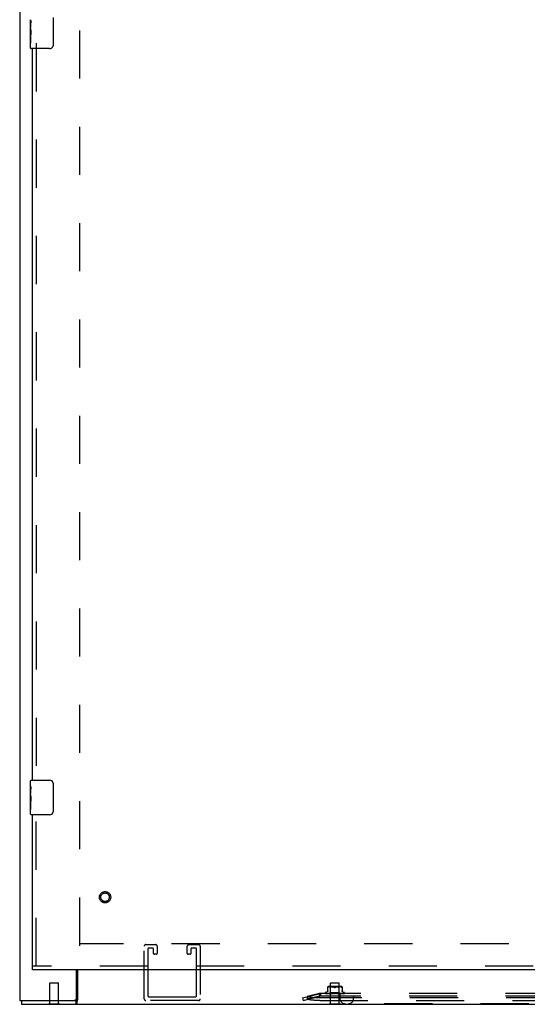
# Model space of a CAD drawing. Header units: inches. Extents: x 0 to 254, y 0 to 165.
# Tile 31 of 78: x 52 to 67, y 44 to 72. Entities that reach past the tile are written whole.
import ezdxf

# ---------------------------------------------------------------- set-up
doc = ezdxf.new("R2010")
doc.units = ezdxf.units.IN
doc.header["$LTSCALE"] = 13.988161
doc.header["$MEASUREMENT"] = 0
doc.linetypes.add('HIDDEN', pattern=[0.2, 0.1, -0.1])
doc.layers.get('0').update_dxf_attribs({"linetype": 'CONTINUOUS'})
doc.layers.add('DEFAULT_2', color=8, linetype='HIDDEN')
doc.layers.add('LEFT_DOOR_ASSEMBLY', color=7, linetype='CONTINUOUS')

msp = doc.modelspace()

# ---------------------------------------------------------------- linework, layer by layer
at = {"color": 3, "linetype": 'Continuous'}
for p, q in [((51.806, 122.39), (51.806, 43.858)), ((53.452, 43.918), (53.452, 44.754)), ((53.483, 44.754), (53.483, 43.878)), ((51.806, 43.858), (53.392, 43.858)), ((51.858, 43.754), (122.62, 43.754))]:
    msp.add_line(p, q, dxfattribs=at)
at = {"color": 7, "linetype": 'Continuous'}
for p, q in [((51.858, 43.858), (51.858, 43.754)), ((52.638, 43.75), (52.638, 43.754)), ((52.638, 43.75), (52.975, 43.75)), ((52.975, 43.75), (52.975, 43.754)), ((53.433, 43.858), (53.392, 43.858)), ((53.433, 43.858), (53.433, 43.754)), ((60.792, 43.75), (60.792, 43.754)), ((60.792, 43.75), (61.129, 43.75)), ((61.129, 43.75), (61.129, 43.754))]:
    msp.add_line(p, q, dxfattribs=at)
for points in [[(53.452, 43.882), (53.451, 43.879), (53.449, 43.875), (53.448, 43.872), (53.447, 43.869), (53.445, 43.866), (53.444, 43.864), (53.442, 43.862), (53.44, 43.86), (53.438, 43.859), (53.437, 43.858), (53.435, 43.858), (53.433, 43.858)], [(53.483, 43.93), (53.481, 43.928), (53.478, 43.927), (53.476, 43.925), (53.473, 43.923), (53.471, 43.92), (53.469, 43.918), (53.466, 43.915), (53.464, 43.911), (53.463, 43.908), (53.461, 43.905), (53.459, 43.901), (53.458, 43.898), (53.456, 43.894), (53.455, 43.89), (53.452, 43.882)]]:
    msp.add_lwpolyline(points, dxfattribs=at)
at = {"color": 3, "linetype": 'Continuous'}
for points in [[(53.473, 43.836), (53.47, 43.817), (53.469, 43.81), (53.468, 43.804), (53.466, 43.797), (53.465, 43.791), (53.463, 43.785), (53.462, 43.78), (53.46, 43.776), (53.458, 43.771), (53.456, 43.768), (53.454, 43.764), (53.451, 43.761), (53.448, 43.758), (53.445, 43.756), (53.442, 43.755), (53.439, 43.754), (53.436, 43.754), (53.433, 43.754)], [(53.483, 43.878), (53.482, 43.875), (53.48, 43.871), (53.479, 43.866), (53.477, 43.861), (53.476, 43.855), (53.475, 43.849), (53.474, 43.843), (53.473, 43.836)]]:
    msp.add_lwpolyline(points, dxfattribs=at)
msp.add_arc((53.392, 43.918), 0.06, 270, 360, dxfattribs=at)
at = {"layer": 'DEFAULT_2', "color": 8, "linetype": 'HIDDEN'}
for p, q in [((53.556, 45.452), (53.556, 120.796)), ((85.593, 45.504), (53.556, 45.504)), ((55.469, 45.483), (55.752, 45.483)), ((56.719, 45.483), (57.002, 45.483)), ((55.423, 43.904), (55.423, 45.437)), ((55.527, 45.356), (55.527, 44.008)), ((55.671, 45.379), (55.55, 45.379)), ((55.694, 45.225), (55.694, 45.356)), ((55.775, 45.202), (55.717, 45.202)), ((55.798, 45.437), (55.798, 45.225)), ((56.673, 45.225), (56.673, 45.437)), ((56.754, 45.202), (56.696, 45.202)), ((56.777, 45.356), (56.777, 45.225)), ((56.921, 45.379), (56.8, 45.379)), ((56.944, 44.008), (56.944, 45.356)), ((57.048, 45.437), (57.048, 43.904)), ((52.692, 44.375), (52.682, 44.365)), ((52.93, 44.365), (52.682, 44.365)), ((52.682, 43.768), (52.682, 44.365)), ((52.692, 44.375), (52.92, 44.375)), ((52.92, 44.375), (52.93, 44.365)), ((52.93, 43.768), (52.93, 44.365)), ((60.846, 44.375), (60.836, 44.365)), ((61.084, 44.365), (60.836, 44.365)), ((60.836, 43.768), (60.836, 44.365)), ((60.846, 44.375), (61.074, 44.375)), ((61.074, 44.375), (61.084, 44.365)), ((61.084, 43.768), (61.084, 44.365)), ((60.023, 43.934), (60.503, 44.058)), ((60.514, 44.06), (60.155, 43.973)), ((60.503, 44.058), (60.523, 43.982)), ((60.543, 44.065), (60.514, 44.06)), ((60.514, 44.06), (60.514, 43.984)), ((60.543, 44.065), (60.523, 44.058)), ((60.523, 44.058), (60.523, 43.982)), ((60.543, 44.065), (60.543, 43.985)), ((78.503, 44.063), (60.543, 44.063)), ((60.679, 44.079), (60.679, 44.078)), ((60.686, 44.066), (60.687, 44.065)), ((60.817, 44.063), (60.688, 44.065)), ((60.817, 44.063), (60.689, 44.065)), ((60.732, 44.11), (60.69, 44.095)), ((60.822, 44.063), (60.698, 44.065)), ((60.699, 44.065), (60.7, 44.064)), ((60.822, 44.063), (60.699, 44.065)), ((60.832, 44.063), (60.716, 44.065)), ((60.716, 44.065), (60.716, 44.065)), ((60.719, 44.065), (60.719, 44.065)), ((60.833, 44.063), (60.719, 44.065)), ((60.847, 44.063), (60.744, 44.065)), ((60.744, 44.065), (60.744, 44.065)), ((60.744, 44.065), (60.744, 44.065)), ((60.848, 44.063), (60.748, 44.065)), ((60.748, 44.065), (60.748, 44.065)), ((60.752, 44.13), (60.752, 44.259)), ((60.753, 44.064), (60.76, 44.063)), ((60.76, 44.063), (60.766, 44.063)), ((60.775, 44.247), (60.766, 44.244)), ((60.784, 44.25), (60.775, 44.247)), ((60.779, 44.065), (60.787, 44.064)), ((60.866, 44.063), (60.779, 44.065)), ((60.779, 44.065), (60.779, 44.065)), ((61.14, 44.265), (60.78, 44.265)), ((60.793, 44.253), (60.784, 44.25)), ((60.866, 44.063), (60.784, 44.065)), ((60.787, 44.064), (60.799, 44.063)), ((60.803, 44.255), (60.793, 44.253)), ((60.799, 44.063), (60.805, 44.063)), ((60.812, 44.256), (60.802, 44.255)), ((60.821, 44.257), (60.812, 44.256)), ((60.835, 44.245), (60.815, 44.265)), ((60.816, 44.063), (60.835, 44.082)), ((60.817, 44.063), (60.817, 44.063)), ((60.817, 44.063), (60.817, 44.063)), ((60.819, 44.063), (60.822, 44.063)), ((60.82, 44.063), (60.82, 43.985)), ((60.83, 44.258), (60.821, 44.257)), ((60.821, 44.065), (60.834, 44.064)), ((60.888, 44.063), (60.821, 44.065)), ((60.821, 44.065), (60.821, 44.065)), ((60.825, 44.063), (60.822, 44.063)), ((60.822, 44.063), (60.822, 44.063)), ((60.822, 44.063), (60.822, 44.063)), ((60.889, 44.063), (60.827, 44.065)), ((60.828, 44.063), (60.832, 44.063)), ((60.839, 44.259), (60.83, 44.258)), ((60.832, 44.063), (60.833, 44.063)), ((60.833, 44.063), (60.832, 44.063)), ((60.836, 44.063), (60.833, 44.063)), ((60.834, 44.064), (60.85, 44.063)), ((60.96, 44.245), (60.835, 44.245)), ((60.835, 44.082), (60.835, 44.245)), ((61.085, 44.082), (60.835, 44.082)), ((60.847, 44.259), (60.839, 44.259)), ((60.841, 44.063), (60.847, 44.063)), ((60.856, 44.259), (60.847, 44.259)), ((60.853, 44.063), (60.847, 44.063)), ((60.847, 44.063), (60.847, 44.063)), ((60.848, 44.063), (60.847, 44.063)), ((60.864, 44.259), (60.856, 44.259)), ((60.859, 44.063), (60.866, 44.063)), ((60.873, 44.259), (60.864, 44.259)), ((60.873, 44.063), (60.866, 44.063)), ((60.866, 44.063), (60.866, 44.063)), ((60.866, 44.063), (60.866, 44.063)), ((60.913, 44.063), (60.868, 44.065)), ((60.868, 44.065), (60.868, 44.065)), ((60.868, 44.065), (60.898, 44.063)), ((60.882, 44.258), (60.873, 44.259)), ((60.914, 44.063), (60.874, 44.065)), ((60.88, 44.063), (60.888, 44.063)), ((60.891, 44.257), (60.881, 44.258)), ((60.889, 44.063), (60.888, 44.063)), ((60.888, 44.063), (60.889, 44.063)), ((60.888, 44.063), (60.888, 44.063)), ((60.896, 44.063), (60.889, 44.063)), ((60.9, 44.256), (60.891, 44.257)), ((60.909, 44.255), (60.9, 44.256)), ((60.904, 44.063), (60.913, 44.063)), ((60.919, 44.253), (60.909, 44.255)), ((60.914, 44.063), (60.913, 44.063)), ((60.913, 44.063), (60.913, 44.063)), ((60.922, 44.063), (60.913, 44.063)), ((60.928, 44.25), (60.919, 44.253)), ((60.949, 44.063), (60.919, 44.065)), ((60.941, 44.063), (60.925, 44.065)), ((60.931, 44.063), (60.939, 44.063)), ((60.945, 44.244), (60.937, 44.247)), ((60.958, 44.063), (60.967, 44.063)), ((61.085, 44.245), (60.96, 44.245)), ((60.964, 44.063), (60.964, 44.063)), ((60.965, 44.063), (60.966, 44.064)), ((60.976, 44.063), (60.967, 44.063)), ((60.975, 44.244), (60.983, 44.247)), ((60.992, 44.25), (60.983, 44.247)), ((60.985, 44.063), (60.994, 44.063)), ((61.001, 44.253), (60.992, 44.25)), ((61.021, 44.065), (60.993, 44.063)), ((60.993, 44.063), (60.994, 44.063)), ((61.027, 44.065), (60.994, 44.063)), ((61.003, 44.063), (60.994, 44.063)), ((60.994, 44.063), (60.994, 44.063)), ((61.027, 44.065), (60.997, 44.063)), ((61.011, 44.255), (61.001, 44.253)), ((61.02, 44.256), (61.011, 44.255)), ((61.012, 44.063), (61.019, 44.063)), ((61.07, 44.065), (61.019, 44.063)), ((61.019, 44.063), (61.02, 44.063)), ((61.02, 44.063), (61.019, 44.063)), ((61.03, 44.257), (61.02, 44.256)), ((61.076, 44.065), (61.02, 44.063)), ((61.028, 44.063), (61.02, 44.063)), ((61.027, 44.065), (61.027, 44.065)), ((61.039, 44.258), (61.029, 44.257)), ((61.036, 44.063), (61.043, 44.063)), ((61.048, 44.259), (61.039, 44.258)), ((61.115, 44.065), (61.043, 44.063)), ((61.121, 44.065), (61.043, 44.063)), ((61.043, 44.063), (61.044, 44.063)), ((61.043, 44.063), (61.043, 44.063)), ((61.051, 44.063), (61.044, 44.063)), ((61.056, 44.259), (61.047, 44.259)), ((61.047, 44.063), (61.076, 44.065)), ((61.065, 44.259), (61.056, 44.259)), ((61.058, 44.063), (61.064, 44.063)), ((61.073, 44.259), (61.064, 44.259)), ((61.155, 44.065), (61.064, 44.063)), ((61.159, 44.065), (61.064, 44.063)), ((61.071, 44.063), (61.064, 44.063)), ((61.064, 44.063), (61.064, 44.063)), ((61.064, 44.063), (61.064, 44.063)), ((61.081, 44.259), (61.073, 44.259)), ((61.076, 44.065), (61.076, 44.065)), ((61.076, 44.063), (61.081, 44.063)), ((61.09, 44.258), (61.081, 44.259)), ((61.188, 44.065), (61.081, 44.063)), ((61.191, 44.065), (61.081, 44.063)), ((61.086, 44.063), (61.081, 44.063)), ((61.081, 44.063), (61.081, 44.063)), ((61.081, 44.063), (61.081, 44.063)), ((61.085, 44.245), (61.105, 44.265)), ((61.085, 44.082), (61.085, 44.245)), ((61.104, 44.063), (61.085, 44.082)), ((61.099, 44.257), (61.09, 44.258)), ((61.09, 44.063), (61.093, 44.063)), ((61.212, 44.065), (61.093, 44.063)), ((61.214, 44.065), (61.093, 44.063)), ((61.093, 44.063), (61.093, 44.063)), ((61.097, 44.063), (61.093, 44.063)), ((61.093, 44.063), (61.093, 44.063)), ((61.108, 44.256), (61.099, 44.257)), ((61.228, 44.065), (61.101, 44.063)), ((61.103, 44.063), (61.101, 44.063)), ((61.101, 44.063), (61.101, 44.063)), ((61.101, 44.063), (61.101, 43.985)), ((61.101, 44.063), (61.101, 44.063)), ((61.233, 44.065), (61.104, 44.063)), ((61.104, 44.063), (61.104, 44.063)), ((61.118, 44.255), (61.108, 44.256)), ((61.108, 44.064), (61.12, 44.065)), ((61.127, 44.253), (61.118, 44.255)), ((61.12, 44.065), (61.121, 44.065)), ((61.137, 44.25), (61.127, 44.253)), ((61.145, 44.247), (61.136, 44.25)), ((61.145, 44.247), (61.154, 44.244)), ((61.145, 44.064), (61.153, 44.064)), ((61.153, 44.064), (61.159, 44.065)), ((61.154, 44.244), (61.157, 44.242)), ((61.159, 44.065), (61.159, 44.065)), ((61.167, 44.241), (61.168, 44.241)), ((61.168, 44.259), (61.168, 44.13)), ((61.188, 44.11), (61.23, 44.095)), ((61.191, 44.065), (61.191, 44.065)), ((61.215, 44.065), (61.214, 44.065)), ((61.237, 44.067), (61.237, 44.067)), ((61.241, 44.079), (61.241, 44.078)), ((52.638, 43.768), (52.975, 43.768)), ((52.638, 43.754), (52.638, 43.768)), ((52.975, 43.754), (52.975, 43.768)), ((57.002, 43.858), (55.469, 43.858)), ((55.573, 43.962), (56.898, 43.962)), ((60.023, 43.934), (60.042, 43.858)), ((60.042, 43.858), (60.523, 43.982)), ((60.514, 43.984), (60.155, 43.897)), ((60.155, 43.973), (60.155, 43.897)), ((60.155, 43.968), (60.174, 43.892)), ((60.543, 43.989), (60.514, 43.984)), ((78.527, 43.934), (60.518, 43.934)), ((60.518, 43.858), (78.527, 43.858)), ((60.543, 43.989), (60.523, 43.982)), ((78.503, 43.985), (60.543, 43.985)), ((60.792, 43.768), (61.129, 43.768)), ((60.792, 43.754), (60.792, 43.768)), ((61.104, 43.985), (61.104, 43.925)), ((61.129, 43.754), (61.129, 43.768)), ((77.782, 43.765), (61.264, 43.765)), ((61.504, 43.985), (61.504, 43.925))]:
    msp.add_line(p, q, dxfattribs=at)
for points in [[(60.543, 44.063), (60.539, 44.062), (60.536, 44.062), (60.533, 44.061), (60.529, 44.06), (60.526, 44.059), (60.523, 44.058)], [(60.686, 44.066), (60.687, 44.065), (60.688, 44.065), (60.689, 44.064), (60.691, 44.064), (60.692, 44.063), (60.694, 44.063), (60.696, 44.063)], [(60.686, 44.066), (60.686, 44.066), (60.686, 44.066)], [(60.689, 44.065), (60.689, 44.065), (60.688, 44.065), (60.687, 44.065), (60.687, 44.066), (60.687, 44.066), (60.686, 44.066), (60.686, 44.066), (60.686, 44.066)], [(60.688, 44.065), (60.688, 44.065), (60.687, 44.065), (60.687, 44.065), (60.686, 44.066), (60.686, 44.066)], [(60.687, 44.065), (60.687, 44.065), (60.688, 44.065), (60.688, 44.065), (60.688, 44.064), (60.689, 44.064), (60.69, 44.064), (60.69, 44.063), (60.691, 44.063), (60.691, 44.063), (60.692, 44.063), (60.692, 44.063)], [(60.688, 44.063), (60.688, 44.063), (60.689, 44.063), (60.69, 44.063)], [(60.697, 44.065), (60.698, 44.065), (60.7, 44.065), (60.702, 44.064), (60.704, 44.064), (60.706, 44.063), (60.709, 44.063), (60.71, 44.063)], [(60.698, 44.065), (60.697, 44.065), (60.697, 44.065), (60.697, 44.065)], [(60.698, 44.065), (60.698, 44.065), (60.698, 44.065), (60.698, 44.065), (60.698, 44.065), (60.699, 44.065)], [(60.699, 44.065), (60.699, 44.065), (60.699, 44.065), (60.698, 44.065), (60.698, 44.065)], [(60.7, 44.064), (60.7, 44.064), (60.701, 44.064), (60.701, 44.064), (60.702, 44.063), (60.703, 44.063), (60.703, 44.063), (60.704, 44.063), (60.704, 44.063)], [(60.716, 44.065), (60.718, 44.065), (60.721, 44.064), (60.724, 44.064), (60.726, 44.064), (60.729, 44.063), (60.732, 44.063), (60.734, 44.063)], [(60.719, 44.065), (60.719, 44.065), (60.719, 44.065), (60.719, 44.065), (60.719, 44.065), (60.72, 44.065), (60.72, 44.065), (60.721, 44.064)], [(60.721, 44.064), (60.722, 44.064), (60.723, 44.063), (60.724, 44.063), (60.724, 44.063), (60.725, 44.063)], [(60.752, 44.138), (60.751, 44.134), (60.751, 44.13), (60.75, 44.127), (60.748, 44.123), (60.746, 44.12), (60.744, 44.117), (60.741, 44.115), (60.738, 44.113), (60.734, 44.111), (60.733, 44.11)], [(60.744, 44.065), (60.746, 44.065), (60.753, 44.064)], [(60.748, 44.065), (60.748, 44.065), (60.748, 44.065), (60.748, 44.065), (60.749, 44.065), (60.749, 44.065), (60.75, 44.064), (60.75, 44.064), (60.751, 44.064), (60.752, 44.063), (60.753, 44.063), (60.754, 44.063), (60.754, 44.063)], [(60.753, 44.241), (60.752, 44.241), (60.752, 44.242), (60.752, 44.244)], [(60.753, 44.241), (60.754, 44.24), (60.756, 44.24), (60.757, 44.24), (60.759, 44.241)], [(60.766, 44.244), (60.764, 44.242), (60.761, 44.241), (60.759, 44.241)], [(60.784, 44.065), (60.784, 44.065), (60.785, 44.065), (60.785, 44.065), (60.785, 44.065), (60.786, 44.065), (60.787, 44.064), (60.787, 44.064), (60.789, 44.063)], [(60.789, 44.063), (60.79, 44.063), (60.79, 44.063), (60.791, 44.063)], [(60.816, 44.063), (60.816, 44.063), (60.817, 44.063), (60.817, 44.063), (60.817, 44.063), (60.817, 44.063), (60.817, 44.063)], [(60.816, 44.063), (60.816, 44.063), (60.816, 44.063), (60.817, 44.063), (60.817, 44.063)], [(60.818, 44.063), (60.817, 44.063), (60.817, 44.063), (60.817, 44.063), (60.817, 44.063)], [(60.817, 44.063), (60.817, 44.063), (60.817, 44.063), (60.817, 44.063), (60.817, 44.063), (60.817, 44.063), (60.817, 44.063)], [(60.821, 44.063), (60.821, 44.063), (60.822, 44.063), (60.822, 44.063), (60.822, 44.063), (60.822, 44.063), (60.822, 44.063)], [(60.823, 44.063), (60.823, 44.063), (60.823, 44.063), (60.823, 44.063), (60.823, 44.063), (60.822, 44.063)], [(60.827, 44.065), (60.827, 44.065), (60.827, 44.065), (60.828, 44.065), (60.828, 44.065), (60.829, 44.065), (60.83, 44.064), (60.831, 44.064)], [(60.83, 44.063), (60.831, 44.063), (60.831, 44.063), (60.832, 44.063), (60.832, 44.063), (60.832, 44.063), (60.832, 44.063)], [(60.831, 44.064), (60.832, 44.063), (60.833, 44.063), (60.834, 44.063)], [(60.833, 44.063), (60.833, 44.063), (60.833, 44.063), (60.833, 44.063), (60.833, 44.063), (60.833, 44.063)], [(60.845, 44.063), (60.845, 44.063), (60.846, 44.063), (60.846, 44.063), (60.847, 44.063), (60.847, 44.063), (60.847, 44.063)], [(60.849, 44.063), (60.849, 44.063), (60.848, 44.063), (60.848, 44.063), (60.848, 44.063), (60.848, 44.063)], [(60.863, 44.063), (60.864, 44.063), (60.864, 44.063), (60.865, 44.063), (60.865, 44.063), (60.866, 44.063), (60.866, 44.063)], [(60.868, 44.063), (60.868, 44.063), (60.868, 44.063), (60.867, 44.063), (60.867, 44.063), (60.866, 44.063)], [(60.874, 44.065), (60.875, 44.065), (60.875, 44.065), (60.876, 44.065), (60.877, 44.065), (60.877, 44.064), (60.878, 44.064), (60.879, 44.064), (60.879, 44.063), (60.88, 44.063), (60.881, 44.063), (60.881, 44.063)], [(60.885, 44.063), (60.886, 44.063), (60.886, 44.063), (60.887, 44.063), (60.887, 44.063), (60.888, 44.063), (60.888, 44.063)], [(60.891, 44.063), (60.891, 44.063), (60.89, 44.063), (60.89, 44.063), (60.889, 44.063), (60.889, 44.063), (60.889, 44.063)], [(60.91, 44.063), (60.91, 44.063), (60.911, 44.063), (60.912, 44.063), (60.912, 44.063), (60.913, 44.063), (60.913, 44.063)], [(60.916, 44.063), (60.916, 44.063), (60.915, 44.063), (60.915, 44.063), (60.914, 44.063), (60.914, 44.063)], [(60.925, 44.065), (60.926, 44.065), (60.926, 44.065), (60.927, 44.065), (60.927, 44.064), (60.928, 44.064), (60.928, 44.064), (60.929, 44.064), (60.929, 44.063), (60.93, 44.063), (60.93, 44.063), (60.93, 44.063), (60.93, 44.063)], [(60.928, 44.25), (60.937, 44.247), (60.945, 44.244)], [(60.936, 44.063), (60.937, 44.063), (60.937, 44.063), (60.938, 44.063), (60.939, 44.063), (60.939, 44.063), (60.94, 44.063)], [(60.941, 44.063), (60.94, 44.063), (60.939, 44.063)], [(60.943, 44.063), (60.942, 44.063), (60.942, 44.063), (60.941, 44.063), (60.941, 44.063)], [(60.945, 44.244), (60.947, 44.243), (60.948, 44.242), (60.949, 44.242), (60.951, 44.242)], [(60.96, 44.24), (60.958, 44.24), (60.955, 44.241), (60.953, 44.241), (60.95, 44.242), (60.948, 44.243), (60.945, 44.244)], [(60.952, 44.241), (60.954, 44.241), (60.955, 44.241), (60.957, 44.24), (60.959, 44.24), (60.96, 44.24)], [(60.96, 44.24), (60.962, 44.24), (60.964, 44.24), (60.966, 44.241), (60.968, 44.241), (60.97, 44.242), (60.971, 44.242), (60.973, 44.243), (60.975, 44.244)], [(60.975, 44.244), (60.972, 44.243), (60.97, 44.242), (60.967, 44.241), (60.965, 44.241), (60.962, 44.24), (60.96, 44.24)], [(60.966, 44.064), (60.966, 44.064), (60.966, 44.064), (60.965, 44.063), (60.965, 44.063), (60.964, 44.063), (60.964, 44.063)], [(60.964, 44.063), (60.965, 44.063), (60.965, 44.063), (60.965, 44.063), (60.965, 44.063), (60.965, 44.063), (60.965, 44.063)], [(60.964, 44.063), (60.964, 44.063), (60.965, 44.063), (60.965, 44.063), (60.966, 44.063), (60.967, 44.063), (60.967, 44.063)], [(60.965, 44.063), (60.965, 44.063), (60.965, 44.063), (60.965, 44.063), (60.966, 44.063), (60.966, 44.064), (60.966, 44.064), (60.966, 44.064), (60.966, 44.064)], [(60.966, 44.064), (60.967, 44.064), (60.967, 44.065), (60.968, 44.065), (60.968, 44.065), (60.969, 44.065), (60.969, 44.065), (60.97, 44.065), (60.97, 44.065)], [(60.966, 44.064), (60.966, 44.064), (60.966, 44.064), (60.966, 44.064), (60.966, 44.064)], [(60.97, 44.063), (60.97, 44.063), (60.969, 44.063), (60.968, 44.063), (60.968, 44.063), (60.967, 44.063), (60.967, 44.063)], [(60.991, 44.063), (60.991, 44.063), (60.992, 44.063), (60.992, 44.063), (60.993, 44.063), (60.993, 44.063)], [(60.997, 44.063), (60.997, 44.063), (60.996, 44.063), (60.995, 44.063), (60.995, 44.063), (60.994, 44.063), (60.994, 44.063)], [(61.015, 44.063), (61.015, 44.063), (61.016, 44.063), (61.016, 44.064)], [(61.016, 44.064), (61.017, 44.064), (61.018, 44.064), (61.018, 44.064), (61.019, 44.065), (61.019, 44.065), (61.02, 44.065), (61.021, 44.065), (61.021, 44.065)], [(61.017, 44.063), (61.017, 44.063), (61.018, 44.063), (61.018, 44.063), (61.019, 44.063), (61.019, 44.063)], [(61.023, 44.063), (61.022, 44.063), (61.022, 44.063), (61.021, 44.063), (61.021, 44.063), (61.02, 44.063), (61.02, 44.063)], [(61.041, 44.063), (61.041, 44.063), (61.042, 44.063), (61.042, 44.063), (61.043, 44.063), (61.043, 44.063)], [(61.046, 44.063), (61.046, 44.063), (61.045, 44.063), (61.045, 44.063), (61.044, 44.063), (61.044, 44.063), (61.043, 44.063)], [(61.062, 44.063), (61.062, 44.063), (61.063, 44.063), (61.063, 44.063), (61.063, 44.063), (61.064, 44.063)], [(61.063, 44.063), (61.064, 44.063), (61.065, 44.063)], [(61.067, 44.063), (61.066, 44.063), (61.066, 44.063), (61.065, 44.063), (61.065, 44.063), (61.064, 44.063), (61.064, 44.063)], [(61.065, 44.063), (61.066, 44.064), (61.067, 44.064), (61.068, 44.064), (61.068, 44.065), (61.069, 44.065), (61.07, 44.065), (61.07, 44.065), (61.07, 44.065)], [(61.08, 44.063), (61.08, 44.063), (61.08, 44.063), (61.08, 44.063), (61.08, 44.063), (61.081, 44.063)], [(61.083, 44.063), (61.083, 44.063), (61.082, 44.063), (61.082, 44.063), (61.081, 44.063), (61.081, 44.063), (61.081, 44.063)], [(61.093, 44.063), (61.096, 44.063), (61.108, 44.064)], [(61.095, 44.063), (61.095, 44.063), (61.094, 44.063), (61.094, 44.063), (61.094, 44.063), (61.093, 44.063), (61.093, 44.063)], [(61.093, 44.063), (61.093, 44.063), (61.093, 44.063), (61.093, 44.063), (61.093, 44.063), (61.093, 44.063)], [(61.1, 44.063), (61.1, 44.063), (61.1, 44.063), (61.101, 44.063), (61.101, 44.063)], [(61.102, 44.063), (61.102, 44.063), (61.102, 44.063), (61.101, 44.063), (61.101, 44.063), (61.101, 44.063), (61.101, 44.063)], [(61.101, 44.063), (61.101, 44.063), (61.101, 44.063), (61.101, 44.063), (61.101, 44.063), (61.101, 44.063)], [(61.104, 44.063), (61.104, 44.063), (61.104, 44.063), (61.104, 44.063), (61.104, 44.063)], [(61.109, 44.063), (61.109, 44.063), (61.11, 44.063), (61.11, 44.063)], [(61.11, 44.063), (61.112, 44.064), (61.113, 44.064), (61.113, 44.065), (61.114, 44.065), (61.115, 44.065), (61.115, 44.065), (61.115, 44.065)], [(61.135, 44.063), (61.138, 44.063), (61.145, 44.064)], [(61.148, 44.063), (61.149, 44.063), (61.15, 44.063), (61.151, 44.063), (61.152, 44.064)], [(61.152, 44.064), (61.153, 44.064), (61.153, 44.065), (61.154, 44.065), (61.154, 44.065), (61.155, 44.065), (61.155, 44.065), (61.155, 44.065)], [(61.161, 44.241), (61.159, 44.241), (61.157, 44.242)], [(61.161, 44.241), (61.163, 44.24), (61.164, 44.24), (61.166, 44.24)], [(61.168, 44.244), (61.168, 44.242), (61.168, 44.241), (61.167, 44.241), (61.166, 44.24)], [(61.188, 44.11), (61.186, 44.111), (61.182, 44.113), (61.179, 44.115), (61.177, 44.117), (61.174, 44.12), (61.172, 44.123), (61.171, 44.127), (61.169, 44.13), (61.169, 44.134), (61.168, 44.138)], [(61.171, 44.063), (61.173, 44.063), (61.176, 44.063), (61.179, 44.064), (61.183, 44.064), (61.186, 44.064), (61.191, 44.065)], [(61.182, 44.063), (61.182, 44.063), (61.183, 44.063), (61.184, 44.063), (61.184, 44.064), (61.185, 44.064), (61.186, 44.064), (61.186, 44.065), (61.187, 44.065), (61.187, 44.065), (61.187, 44.065)], [(61.187, 44.065), (61.188, 44.065), (61.188, 44.065), (61.188, 44.065), (61.188, 44.065), (61.188, 44.065)], [(61.199, 44.063), (61.201, 44.063), (61.203, 44.063), (61.206, 44.064), (61.208, 44.064), (61.211, 44.064), (61.213, 44.065), (61.215, 44.065)], [(61.207, 44.063), (61.207, 44.063), (61.208, 44.063), (61.209, 44.063), (61.21, 44.064), (61.21, 44.064), (61.211, 44.064), (61.212, 44.065)], [(61.212, 44.065), (61.212, 44.065), (61.213, 44.065), (61.213, 44.065), (61.213, 44.065)], [(61.213, 44.065), (61.213, 44.065), (61.213, 44.065), (61.213, 44.065), (61.212, 44.065), (61.212, 44.065)], [(61.218, 44.063), (61.22, 44.063), (61.222, 44.063), (61.224, 44.064), (61.226, 44.064), (61.227, 44.065), (61.229, 44.065), (61.23, 44.065)], [(61.223, 44.063), (61.224, 44.063), (61.225, 44.063), (61.225, 44.063), (61.226, 44.064), (61.226, 44.064), (61.227, 44.064), (61.228, 44.065), (61.228, 44.065), (61.229, 44.065)], [(61.229, 44.066), (61.229, 44.066), (61.229, 44.066), (61.229, 44.066), (61.229, 44.065), (61.228, 44.065), (61.228, 44.065), (61.227, 44.065), (61.227, 44.065)], [(61.23, 44.065), (61.23, 44.065), (61.229, 44.065), (61.229, 44.065), (61.228, 44.065)], [(61.229, 44.063), (61.23, 44.063), (61.231, 44.063), (61.233, 44.064), (61.234, 44.065), (61.235, 44.065), (61.236, 44.066), (61.237, 44.067)], [(61.229, 44.065), (61.229, 44.066), (61.229, 44.066)], [(61.23, 44.063), (61.23, 44.063), (61.231, 44.063), (61.231, 44.063), (61.232, 44.063), (61.232, 44.063), (61.232, 44.064), (61.233, 44.064), (61.233, 44.064), (61.233, 44.064), (61.234, 44.064), (61.234, 44.065), (61.234, 44.065), (61.235, 44.065), (61.235, 44.065), (61.235, 44.065), (61.235, 44.066), (61.236, 44.066), (61.236, 44.066), (61.236, 44.066), (61.236, 44.066), (61.236, 44.066), (61.237, 44.067)], [(61.237, 44.067), (61.237, 44.067), (61.237, 44.067), (61.237, 44.067), (61.237, 44.067), (61.236, 44.067), (61.236, 44.066), (61.236, 44.066), (61.236, 44.066), (61.236, 44.066), (61.235, 44.066), (61.235, 44.066), (61.235, 44.066), (61.234, 44.065), (61.234, 44.065), (61.234, 44.065), (61.233, 44.065), (61.233, 44.065), (61.233, 44.065), (61.233, 44.065)], [(60.518, 43.934), (60.5, 43.934), (60.481, 43.934), (60.463, 43.934), (60.444, 43.935), (60.426, 43.936), (60.408, 43.937), (60.39, 43.938), (60.372, 43.939), (60.355, 43.94), (60.337, 43.942), (60.32, 43.944), (60.304, 43.946), (60.287, 43.948), (60.271, 43.95), (60.255, 43.952), (60.239, 43.955), (60.224, 43.957), (60.209, 43.96), (60.195, 43.963), (60.181, 43.966), (60.168, 43.969), (60.155, 43.973)], [(60.518, 43.858), (60.5, 43.858), (60.481, 43.858), (60.463, 43.859), (60.444, 43.859), (60.426, 43.86), (60.408, 43.861), (60.39, 43.862), (60.372, 43.863), (60.355, 43.865), (60.337, 43.866), (60.32, 43.868), (60.304, 43.87), (60.287, 43.872), (60.271, 43.874), (60.255, 43.877), (60.239, 43.879), (60.224, 43.882), (60.209, 43.885), (60.195, 43.888), (60.181, 43.891), (60.168, 43.894), (60.155, 43.897)], [(60.543, 43.985), (60.539, 43.984), (60.536, 43.984), (60.533, 43.984), (60.529, 43.983), (60.526, 43.983), (60.523, 43.982)]]:
    msp.add_lwpolyline(points, dxfattribs=at)
for centre, radius, start, end in [((55.469, 45.437), 0.046, 90, 180), ((55.752, 45.437), 0.046, 0, 90), ((56.719, 45.437), 0.046, 90, 180), ((57.002, 45.437), 0.046, 0, 90), ((55.55, 45.356), 0.023, 90, 180), ((55.671, 45.356), 0.023, 0, 90), ((55.717, 45.225), 0.023, 180, 270), ((55.775, 45.225), 0.023, 270, 360), ((56.696, 45.225), 0.023, 180, 270), ((56.754, 45.225), 0.023, 270, 360), ((56.8, 45.356), 0.023, 90, 180), ((56.921, 45.356), 0.023, 0, 90), ((60.543, 43.905), 0.158, 90, 104.4668), ((60.695, 44.079), 0.0167, 110, 180), ((60.695, 44.078), 0.0167, 180, 242.8512), ((60.78, 44.187), 0.0776, 90, 112.0761), ((61.14, 44.187), 0.0776, 67.9239, 90), ((61.225, 44.079), 0.0167, 0, 70), ((61.225, 44.078), 0.0167, 317.7647, 360), ((55.469, 43.904), 0.046, 180, 270), ((55.573, 44.008), 0.046, 180, 270), ((56.898, 44.008), 0.046, 270, 360), ((57.002, 43.904), 0.046, 270, 360), ((60.543, 43.905), 0.08, 90, 104.4668), ((61.264, 43.925), 0.16, 180, 270), ((61.344, 43.925), 0.16, 270, 360)]:
    msp.add_arc(centre, radius, start, end, dxfattribs=at)
at = {"layer": 'LEFT_DOOR_ASSEMBLY', "color": 7, "linetype": 'Continuous'}
for p, q in [((52.121, 72.082), (52.121, 72.339)), ((52.776, 72.4), (52.776, 71.6)), ((52.127, 72.283), (52.121, 72.283)), ((52.121, 72.115), (52.128, 72.115)), ((52.121, 71.515), (52.121, 72.079)), ((52.123, 72.053), (52.121, 72.053)), ((52.128, 72.115), (52.128, 72.252)), ((52.121, 71.921), (52.127, 71.921)), ((52.121, 71.885), (52.128, 71.885)), ((52.121, 71.822), (52.128, 71.822)), ((52.128, 71.654), (52.128, 71.885)), ((52.121, 71.654), (52.128, 71.654)), ((52.676, 71.5), (52.136, 71.5)), ((52.121, 50.093), (52.121, 50.239)), ((52.121, 49.835), (52.121, 50.092)), ((52.127, 50.036), (52.121, 50.036)), ((52.136, 50.254), (52.676, 50.254)), ((52.776, 50.154), (52.776, 49.354)), ((52.121, 49.869), (52.128, 49.869)), ((52.121, 49.269), (52.121, 49.832)), ((52.123, 49.806), (52.121, 49.806)), ((52.128, 49.869), (52.128, 50.005)), ((52.121, 49.674), (52.127, 49.674)), ((52.121, 49.638), (52.128, 49.638)), ((52.121, 49.575), (52.128, 49.575)), ((52.128, 49.408), (52.128, 49.638)), ((52.121, 49.408), (52.128, 49.408)), ((52.676, 49.254), (52.136, 49.254)), ((52.181, 44.754), (52.181, 44.858))]:
    msp.add_line(p, q, dxfattribs=at)
at = {"layer": 'LEFT_DOOR_ASSEMBLY', "color": 3, "linetype": 'Continuous'}
for p, q in [((52.181, 50.254), (52.181, 71.5)), ((52.181, 44.858), (52.181, 49.254)), ((86.302, 44.754), (52.181, 44.754))]:
    msp.add_line(p, q, dxfattribs=at)
at = {"layer": 'LEFT_DOOR_ASSEMBLY', "color": 8, "linetype": 'HIDDEN'}
for p, q in [((52.285, 71.655), (52.285, 50.099)), ((52.285, 44.858), (52.285, 49.409)), ((86.302, 44.858), (52.181, 44.858))]:
    msp.add_line(p, q, dxfattribs=at)
at = {"layer": 'LEFT_DOOR_ASSEMBLY', "color": 7, "linetype": 'Continuous'}
for points in [[(52.121, 72.34), (52.121, 72.336), (52.122, 72.331), (52.122, 72.326), (52.124, 72.313)], [(52.121, 72.082), (52.121, 72.074), (52.122, 72.065), (52.122, 72.055)], [(52.122, 72.055), (52.125, 72.021), (52.126, 72.009), (52.127, 71.996), (52.128, 71.984), (52.128, 71.971), (52.128, 71.958), (52.128, 71.945), (52.128, 71.933), (52.127, 71.92), (52.126, 71.908), (52.125, 71.896)], [(52.124, 72.313), (52.125, 72.305), (52.126, 72.297), (52.126, 72.288)], [(52.126, 72.288), (52.127, 72.279), (52.128, 72.27), (52.128, 72.261), (52.128, 72.252)], [(52.776, 71.6), (52.776, 71.594), (52.775, 71.588), (52.774, 71.582), (52.773, 71.576), (52.771, 71.57), (52.769, 71.564)], [(52.121, 50.093), (52.121, 50.089), (52.122, 50.085), (52.122, 50.079), (52.124, 50.066)], [(52.124, 50.066), (52.125, 50.058), (52.126, 50.05), (52.126, 50.042)], [(52.126, 50.042), (52.127, 50.033), (52.128, 50.024), (52.128, 50.014), (52.128, 50.005)], [(52.769, 50.19), (52.771, 50.184), (52.773, 50.178), (52.774, 50.172), (52.775, 50.166), (52.776, 50.16), (52.776, 50.154)], [(52.121, 49.835), (52.121, 49.827), (52.122, 49.818), (52.122, 49.808)], [(52.122, 49.808), (52.125, 49.774), (52.126, 49.762), (52.127, 49.75), (52.128, 49.737), (52.128, 49.724), (52.128, 49.712), (52.128, 49.699), (52.128, 49.686), (52.127, 49.673), (52.126, 49.661), (52.125, 49.649)], [(52.776, 49.354), (52.776, 49.347), (52.775, 49.341), (52.774, 49.335), (52.773, 49.329), (52.771, 49.323), (52.769, 49.317)]]:
    msp.add_lwpolyline(points, dxfattribs=at)
at = {"layer": 'LEFT_DOOR_ASSEMBLY', "color": 8, "linetype": 'HIDDEN'}
for radius in [0.164, 0.124]:
    msp.add_circle((54.285, 46.858), radius, dxfattribs=at)
at = {"layer": 'LEFT_DOOR_ASSEMBLY', "color": 7, "linetype": 'Continuous'}
for centre, radius, start, end in [((52.136, 71.515), 0.015, 180, 270), ((52.676, 71.6), 0.1, 270, 338.7946), ((52.136, 50.239), 0.015, 90, 180), ((52.676, 50.154), 0.1, 21.1999, 90), ((52.136, 49.269), 0.015, 180, 270), ((52.676, 49.354), 0.1, 270, 338.7946)]:
    msp.add_arc(centre, radius, start, end, dxfattribs=at)
for centre in [(52.384, 71.916), (52.384, 49.669)]:
    msp.add_ellipse(centre, major_axis=(0.263, 0), ratio=0.432808, start_param=3.141593, end_param=3.321581, dxfattribs=at)

doc.saveas('drawing.dxf')
